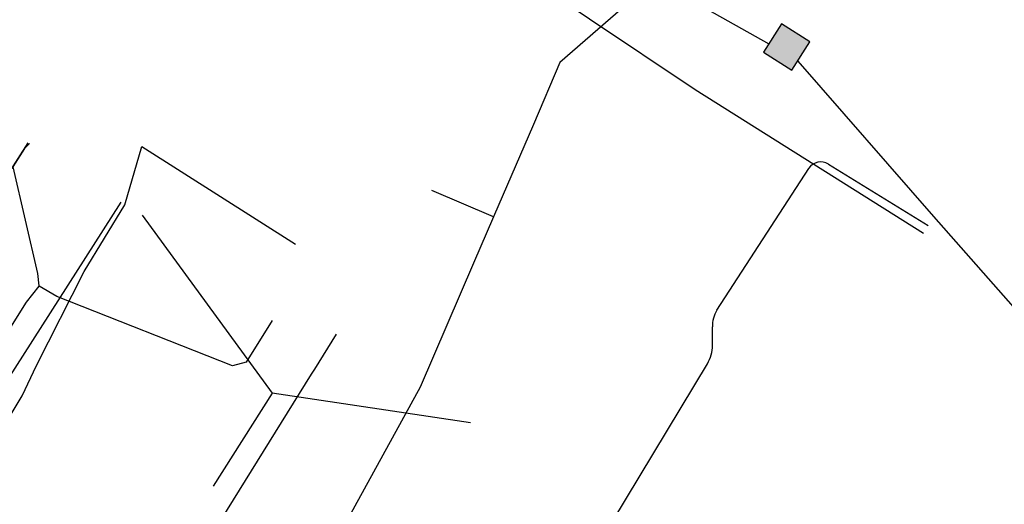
# Model space of a CAD drawing. Header units: metres. Extents: x 2695563 to 2696938, y 1260544 to 1262032.
# Tile 215 of 256: x 2696314 to 2696344, y 1261630 to 1261645. Entities that reach past the tile are written whole.
import ezdxf

# ---------------------------------------------------------------- set-up
doc = ezdxf.new("R2010")
doc.units = ezdxf.units.M
doc.linetypes.add('AUSGEZOGEN', pattern=[0])
for name, color, linetype in [('AW_LK_Haltung', 24, 'AUSGEZOGEN'), ('EW_LK_Trasseabs', 1, 'AUSGEZOGEN'), ('FM_LK_SW_BAUWERK', 94, 'AUSGEZOGEN'), ('FM_LK_SW_TRASSEKANTE', 94, 'AUSGEZOGEN'), ('TV_LK_LEITUNG', 92, 'AUSGEZOGEN'), ('WA_LK_Leitung', 171, 'AUSGEZOGEN')]:
    doc.layers.add(name, color=color, linetype=linetype)

# ---------------------------------------------------------------- blocks, each defined once
blk = doc.blocks.new('COMPLEXOBJECT_2004')
at = {"layer": 'EW_LK_Trasseabs', "color": 1, "linetype": 'AUSGEZOGEN', "transparency": 33554687}
for p, q in [((6334.138, 11636.374), (6336.871, 11640.594)), ((6334.012, 11635.331), (6334.004, 11635.878)), ((6331.038, 11630.109), (6333.857, 11634.783))]:
    blk.add_line(p, q, dxfattribs=at)
for centre, radius, start, end in [((6337.234, 11640.356), 0.434, 58.1521, 146.803), ((6334.863, 11635.912), 0.859, 147.4892, 182.2745), ((6332.922, 11635.343), 1.09, 329.0659, 359.3474)]:
    blk.add_arc(centre, radius, start, end, dxfattribs=at)
blk = doc.blocks.new('COMPLEXOBJECT_2618')
at = {"layer": 'EW_LK_Trasseabs', "color": 1, "linetype": 'AUSGEZOGEN', "transparency": 33554687}
blk.add_line((6306.912, 11623.993), (6309.962, 11628.991), dxfattribs=at)
blk.add_lwpolyline([(6311.97, 11631.092), (6312.972, 11633.034), (6313.456, 11633.832), (6313.881, 11634.727), (6315.302, 11637.529), (6316.511, 11639.515)], dxfattribs=at)
for centre, radius, start, end in [((6310.193, 11631.667), 1.868, 291.2785, 342.0611), ((6311.632, 11628.279), 1.815, 114.7772, 156.8997), ((6306.288, 11624.8), 1.02, 235.0137, 307.7345)]:
    blk.add_arc(centre, radius, start, end, dxfattribs=at)

msp = doc.modelspace()

# ---------------------------------------------------------------- hatches: boundary and pattern name
at = {"layer": 'FM_LK_SW_BAUWERK', "transparency": 33554687}
msp.add_hatch(color=7, dxfattribs=at).paths.add_polyline_path([(2696337.036, 1261644.703), (2696336.498, 1261643.86), (2696337.341, 1261643.323), (2696337.879, 1261644.166)])

# ---------------------------------------------------------------- linework, layer by layer
at = {"layer": 'AW_LK_Haltung', "color": 24, "linetype": 'AUSGEZOGEN', "transparency": 33554687}
for p, q in [((2696314.645, 1261641.142), (2696314.493, 1261640.993)), ((2696317.998, 1261639.011), (2696321.866, 1261633.721)), ((2696321.866, 1261633.721), (2696320.109, 1261630.952)), ((2696327.774, 1261632.837), (2696321.866, 1261633.721))]:
    msp.add_line(p, q, dxfattribs=at)
for points in [[(2696314.493, 1261640.993), (2696314.142, 1261640.448), (2696314.881, 1261637.28), (2696314.92, 1261636.909)], [(2696314.917, 1261636.905), (2696314.544, 1261636.424), (2696311.182, 1261631.078), (2696310.49, 1261626.741), (2696309.654, 1261625.272)], [(2696321.868, 1261635.876), (2696321.093, 1261634.639), (2696320.686, 1261634.535), (2696315.458, 1261636.595), (2696314.925, 1261636.905)]]:
    msp.add_lwpolyline(points, dxfattribs=at)
at = {"layer": 'EW_LK_Trasseabs', "color": 1, "linetype": 'AUSGEZOGEN', "transparency": 33554687}
for p, q in [((2696317.481, 1261639.325), (2696317.981, 1261641.054)), ((2696317.981, 1261641.054), (2696322.56, 1261638.154)), ((2696338.433, 1261640.535), (2696341.396, 1261638.705)), ((2696307.908, 1261624.635), (2696317.371, 1261639.396))]:
    msp.add_line(p, q, dxfattribs=at)
at = {"layer": 'FM_LK_SW_BAUWERK', "color": 94, "transparency": 33554687}
msp.add_lwpolyline([(2696337.036, 1261644.703), (2696336.498, 1261643.86), (2696337.341, 1261643.323), (2696337.879, 1261644.166), (2696337.036, 1261644.703)], close=True, dxfattribs=at)
at = {"layer": 'FM_LK_SW_TRASSEKANTE', "color": 94, "linetype": 'AUSGEZOGEN', "transparency": 33554687}
for p, q in [((2696333.103, 1261646.125), (2696336.657, 1261644.109)), ((2696328.457, 1261638.961), (2696326.621, 1261639.752))]:
    msp.add_line(p, q, dxfattribs=at)
for points in [[(2696332.32, 1261645.196), (2696330.436, 1261643.553), (2696329.645, 1261641.716), (2696328.457, 1261638.961)], [(2696337.514, 1261643.593), (2696341.554, 1261638.973), (2696345.258, 1261634.783)], [(2696328.457, 1261638.961), (2696327.864, 1261637.583), (2696326.274, 1261633.894), (2696321.098, 1261624.486)]]:
    msp.add_lwpolyline(points, dxfattribs=at)
at = {"layer": 'TV_LK_LEITUNG', "color": 92, "linetype": 'AUSGEZOGEN', "transparency": 33554687}
msp.add_lwpolyline([(2696318.73, 1261653.276), (2696334.46, 1261642.756), (2696341.264, 1261638.483)], dxfattribs=at)
at = {"layer": 'WA_LK_Leitung', "color": 7, "linetype": 'AUSGEZOGEN', "transparency": 33554687}
for points in [[(2696309.235, 1261632.779), (2696309.408, 1261633.05), (2696314.598, 1261641.17)], [(2696318.58, 1261627.116), (2696318.747, 1261627.385), (2696323.038, 1261634.279), (2696323.134, 1261634.432), (2696323.782, 1261635.474)]]:
    msp.add_lwpolyline(points, dxfattribs=at)

# ---------------------------------------------------------------- block references
at = {"layer": 'EW_LK_Trasseabs', "color": 1, "linetype": 'AUSGEZOGEN', "lineweight": -3, "transparency": 33554687}
for name in ['COMPLEXOBJECT_2004', 'COMPLEXOBJECT_2618']:
    msp.add_blockref(name, (2690000.97, 1249999.81), dxfattribs=at)

doc.saveas('drawing.dxf')
